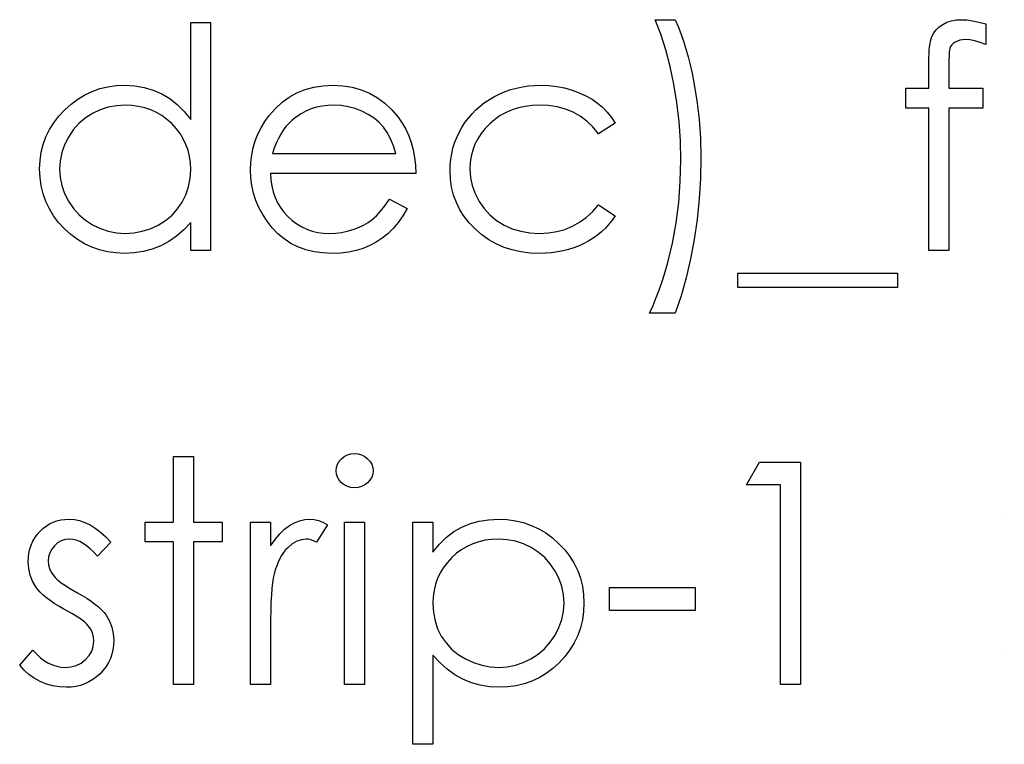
# Model space of a CAD drawing. Header units: inches. Extents: x -57.7 to -21.7, y -3.8 to 19.3.
# Tile 61 of 70: x -33.751 to -33.141, y 10.289 to 10.738. Entities that reach past the tile are written whole.
import ezdxf

# ---------------------------------------------------------------- set-up
doc = ezdxf.new("R2010")
doc.units = ezdxf.units.IN
doc.header["$LTSCALE"] = 0.5
doc.header["$MEASUREMENT"] = 0
doc.layers.add('APP-M-D', color=42, linetype='Continuous')

msp = doc.modelspace()

# ---------------------------------------------------------------- linework, layer by layer
at = {"layer": 'APP-M-D', "linetype": 'Continuous'}
for points in [[(-33.34502, 10.55591), (-33.36092, 10.55591), (-33.35874, 10.56066), (-33.3567, 10.56563), (-33.35474, 10.57076), (-33.35292, 10.57609), (-33.35121, 10.58164), (-33.34961, 10.58735), (-33.34814, 10.59329), (-33.34676, 10.59939), (-33.34444, 10.61192), (-33.34281, 10.62464), (-33.34182, 10.63759), (-33.34149, 10.6507), (-33.34177, 10.66285), (-33.34254, 10.67474), (-33.34389, 10.68645), (-33.34574, 10.6979), (-33.34806, 10.70891), (-33.35076, 10.71927), (-33.35388, 10.7289), (-33.35739, 10.73787), (-33.34502, 10.73787), (-33.34323, 10.73365), (-33.34154, 10.72926), (-33.33994, 10.72465), (-33.33843, 10.7199), (-33.33702, 10.71493), (-33.33572, 10.7098), (-33.33451, 10.70447), (-33.3334, 10.69895), (-33.33152, 10.68763), (-33.3302, 10.67612), (-33.3294, 10.66434), (-33.32912, 10.65236), (-33.32937, 10.63944), (-33.33014, 10.62671), (-33.33141, 10.6141), (-33.33321, 10.60168), (-33.33547, 10.58956), (-33.33818, 10.57788), (-33.34138, 10.56668), (-33.34502, 10.55591)], [(-33.15246, 10.73528), (-33.15246, 10.72241), (-33.156, 10.72377), (-33.15925, 10.72473), (-33.16226, 10.72531), (-33.16499, 10.7255), (-33.16684, 10.72539), (-33.16856, 10.72512), (-33.17007, 10.72462), (-33.17145, 10.72393), (-33.17261, 10.7231), (-33.17355, 10.72225), (-33.17424, 10.72131), (-33.17468, 10.72032), (-33.17485, 10.71971), (-33.17496, 10.71888), (-33.1751, 10.71783), (-33.17518, 10.71659), (-33.17526, 10.7151), (-33.17529, 10.71344), (-33.17535, 10.71154), (-33.17535, 10.69547), (-33.15423, 10.69547), (-33.15423, 10.68311), (-33.17537, 10.68311), (-33.17543, 10.59478), (-33.1878, 10.59478), (-33.1878, 10.68311), (-33.20193, 10.68311), (-33.20193, 10.69547), (-33.1878, 10.69547), (-33.1878, 10.71156), (-33.18777, 10.71424), (-33.18766, 10.7167), (-33.18752, 10.71896), (-33.1873, 10.72106), (-33.18702, 10.72291), (-33.18666, 10.72459), (-33.18628, 10.72608), (-33.18581, 10.72735), (-33.18465, 10.72962), (-33.18313, 10.73163), (-33.18128, 10.73343), (-33.17907, 10.73497), (-33.17656, 10.73624), (-33.1738, 10.73715), (-33.17079, 10.73768), (-33.16753, 10.73787), (-33.16422, 10.73771), (-33.16061, 10.73724), (-33.15669, 10.73641), (-33.15246, 10.73528)], [(-33.63298, 10.7361), (-33.63298, 10.59478), (-33.64535, 10.59478), (-33.64535, 10.61219), (-33.64962, 10.60756), (-33.65412, 10.60358), (-33.65893, 10.60027), (-33.66395, 10.59762), (-33.66922, 10.5956), (-33.67472, 10.59417), (-33.68048, 10.59329), (-33.68647, 10.59301), (-33.6918, 10.59326), (-33.69694, 10.59398), (-33.70188, 10.59516), (-33.70663, 10.59682), (-33.71115, 10.59897), (-33.71551, 10.60159), (-33.71965, 10.60469), (-33.7236, 10.60827), (-33.72722, 10.61219), (-33.73034, 10.61631), (-33.73296, 10.62064), (-33.73514, 10.62519), (-33.73682, 10.62994), (-33.73801, 10.63488), (-33.73873, 10.64004), (-33.73898, 10.6454), (-33.73873, 10.65064), (-33.73801, 10.65572), (-33.7368, 10.66058), (-33.73508, 10.66527), (-33.7329, 10.66975), (-33.73025, 10.67402), (-33.72711, 10.67814), (-33.72346, 10.68203), (-33.71949, 10.68559), (-33.71529, 10.68868), (-33.71093, 10.6913), (-33.70635, 10.69343), (-33.70157, 10.69511), (-33.69661, 10.6963), (-33.69144, 10.69699), (-33.68609, 10.69724), (-33.67993, 10.69691), (-33.67408, 10.69591), (-33.66853, 10.69423), (-33.66329, 10.69191), (-33.65835, 10.68893), (-33.65368, 10.68529), (-33.64938, 10.68095), (-33.64535, 10.67598), (-33.64535, 10.7361), (-33.63298, 10.7361)], [(-33.52207, 10.62657), (-33.51108, 10.62081), (-33.51379, 10.6162), (-33.51669, 10.61206), (-33.51978, 10.60836), (-33.52309, 10.60515), (-33.5266, 10.60237), (-33.5303, 10.59994), (-33.53424, 10.59784), (-33.53838, 10.5961), (-33.54277, 10.59475), (-33.54744, 10.59378), (-33.55238, 10.5932), (-33.5576, 10.59301), (-33.56339, 10.59326), (-33.56886, 10.594), (-33.57399, 10.59524), (-33.57882, 10.59698), (-33.58329, 10.59922), (-33.58746, 10.60195), (-33.59133, 10.60518), (-33.59483, 10.60891), (-33.59798, 10.61294), (-33.60071, 10.61711), (-33.603, 10.62141), (-33.60488, 10.62586), (-33.60637, 10.63041), (-33.60742, 10.63508), (-33.60803, 10.63991), (-33.60825, 10.64485), (-33.60805, 10.64949), (-33.60753, 10.65401), (-33.60662, 10.6584), (-33.60535, 10.66268), (-33.60372, 10.66682), (-33.60173, 10.67082), (-33.59936, 10.67471), (-33.59665, 10.67847), (-33.59282, 10.68286), (-33.58868, 10.68669), (-33.58423, 10.6899), (-33.57946, 10.69255), (-33.57438, 10.69459), (-33.569, 10.69608), (-33.56331, 10.69694), (-33.55729, 10.69724), (-33.55111, 10.69694), (-33.54523, 10.696), (-33.53968, 10.69445), (-33.53446, 10.6923), (-33.52955, 10.68951), (-33.52497, 10.68609), (-33.52069, 10.68206), (-33.51674, 10.67742), (-33.5142, 10.6738), (-33.51202, 10.66999), (-33.51015, 10.66594), (-33.50863, 10.66169), (-33.50741, 10.65721), (-33.50653, 10.65252), (-33.506, 10.64761), (-33.50578, 10.64247), (-33.59588, 10.64247), (-33.59563, 10.6385), (-33.59508, 10.63469), (-33.5942, 10.63107), (-33.59298, 10.62765), (-33.59149, 10.62442), (-33.58967, 10.62136), (-33.58752, 10.61849), (-33.58506, 10.61578), (-33.58236, 10.61335), (-33.57951, 10.61123), (-33.5765, 10.60943), (-33.57333, 10.60797), (-33.57002, 10.60684), (-33.56654, 10.60604), (-33.56292, 10.60554), (-33.55914, 10.60538), (-33.55544, 10.60551), (-33.55183, 10.60595), (-33.54824, 10.6067), (-33.5447, 10.60772), (-33.54131, 10.60899), (-33.53819, 10.61048), (-33.53535, 10.61214), (-33.53275, 10.61399), (-33.53024, 10.61622), (-33.52762, 10.61909), (-33.52489, 10.62252), (-33.52207, 10.62657)], [(-33.38212, 10.67364), (-33.39247, 10.66721), (-33.39598, 10.67135), (-33.39982, 10.67494), (-33.40393, 10.67797), (-33.40834, 10.68046), (-33.41309, 10.68239), (-33.41814, 10.68377), (-33.42347, 10.6846), (-33.42913, 10.68487), (-33.43366, 10.68468), (-33.43802, 10.68415), (-33.44216, 10.68324), (-33.44611, 10.682), (-33.44986, 10.68037), (-33.45342, 10.67839), (-33.45679, 10.67607), (-33.45996, 10.67336), (-33.46283, 10.67041), (-33.46532, 10.66729), (-33.46744, 10.66403), (-33.46915, 10.66061), (-33.47051, 10.65705), (-33.47145, 10.65332), (-33.47203, 10.64943), (-33.47222, 10.6454), (-33.47186, 10.64013), (-33.47081, 10.63502), (-33.46904, 10.63005), (-33.46659, 10.62525), (-33.4635, 10.62081), (-33.45988, 10.61686), (-33.45577, 10.61346), (-33.4511, 10.61059), (-33.44602, 10.6083), (-33.44067, 10.60667), (-33.43501, 10.60571), (-33.42905, 10.60538), (-33.42358, 10.60565), (-33.41836, 10.60648), (-33.41342, 10.60786), (-33.4087, 10.60979), (-33.40426, 10.61228), (-33.40009, 10.61531), (-33.39614, 10.6189), (-33.39247, 10.62304), (-33.38212, 10.61625), (-33.384, 10.61357), (-33.38604, 10.61103), (-33.38825, 10.60866), (-33.3906, 10.60645), (-33.39308, 10.60438), (-33.39576, 10.60248), (-33.39857, 10.60071), (-33.40153, 10.59911), (-33.40462, 10.59767), (-33.40782, 10.59643), (-33.41111, 10.59538), (-33.41453, 10.59453), (-33.41803, 10.59386), (-33.42168, 10.5934), (-33.4254, 10.59309), (-33.42924, 10.59301), (-33.43509, 10.59323), (-33.44067, 10.59395), (-33.446, 10.59511), (-33.45107, 10.59674), (-33.45591, 10.59883), (-33.46049, 10.6014), (-33.46479, 10.60444), (-33.46885, 10.60794), (-33.47255, 10.61178), (-33.47572, 10.61584), (-33.47843, 10.62006), (-33.48064, 10.6245), (-33.48238, 10.62917), (-33.48359, 10.634), (-33.48434, 10.63905), (-33.48458, 10.6443), (-33.48447, 10.64786), (-33.48412, 10.65136), (-33.48356, 10.65481), (-33.48274, 10.65818), (-33.48171, 10.66149), (-33.48044, 10.66475), (-33.47895, 10.66792), (-33.47724, 10.67104), (-33.47531, 10.67405), (-33.47321, 10.67687), (-33.47095, 10.67955), (-33.46849, 10.68203), (-33.4659, 10.68435), (-33.46311, 10.6865), (-33.46013, 10.68849), (-33.45701, 10.69031), (-33.45375, 10.69194), (-33.45038, 10.69335), (-33.44693, 10.69453), (-33.44337, 10.6955), (-33.43973, 10.69627), (-33.436, 10.6968), (-33.43217, 10.69713), (-33.42822, 10.69724), (-33.42328, 10.69705), (-33.41839, 10.69647), (-33.41362, 10.69553), (-33.40892, 10.69417), (-33.40445, 10.69252), (-33.40031, 10.69064), (-33.39656, 10.68852), (-33.39314, 10.68617), (-33.39002, 10.68355), (-33.38715, 10.68059), (-33.3845, 10.67728), (-33.38212, 10.67364)], [(-33.68592, 10.68487), (-33.69133, 10.68454), (-33.69652, 10.68358), (-33.70149, 10.68195), (-33.70627, 10.67968), (-33.71068, 10.67684), (-33.71463, 10.67344), (-33.71811, 10.66955), (-33.72112, 10.66511), (-33.72352, 10.66036), (-33.72523, 10.65545), (-33.72628, 10.65042), (-33.72661, 10.64526), (-33.72625, 10.64013), (-33.72523, 10.6351), (-33.72349, 10.63019), (-33.72106, 10.62539), (-33.71803, 10.62092), (-33.71455, 10.61697), (-33.71057, 10.61355), (-33.70613, 10.61065), (-33.70135, 10.60833), (-33.69641, 10.6067), (-33.69131, 10.60571), (-33.68603, 10.60538), (-33.68068, 10.60571), (-33.67546, 10.60667), (-33.67041, 10.6083), (-33.6655, 10.61059), (-33.66094, 10.61344), (-33.65691, 10.61675), (-33.65349, 10.62053), (-33.65059, 10.62475), (-33.6483, 10.62936), (-33.64664, 10.63428), (-33.64568, 10.63944), (-33.64535, 10.6449), (-33.64554, 10.64907), (-33.64609, 10.65307), (-33.647, 10.65691), (-33.64827, 10.66055), (-33.64993, 10.66403), (-33.65194, 10.66734), (-33.65432, 10.67046), (-33.65708, 10.67342), (-33.66009, 10.67609), (-33.66326, 10.67844), (-33.66663, 10.6804), (-33.67013, 10.682), (-33.67383, 10.68327), (-33.6777, 10.68415), (-33.68173, 10.68471), (-33.68592, 10.68487)], [(-33.51815, 10.65484), (-33.51961, 10.65973), (-33.52141, 10.66409), (-33.52348, 10.66792), (-33.52585, 10.67124), (-33.52856, 10.67416), (-33.5317, 10.67678), (-33.53524, 10.6791), (-33.53918, 10.68112), (-33.54338, 10.68277), (-33.54771, 10.68393), (-33.55213, 10.68465), (-33.55666, 10.68487), (-33.56036, 10.68473), (-33.56394, 10.68429), (-33.56739, 10.68355), (-33.57068, 10.68253), (-33.57388, 10.68117), (-33.57692, 10.67957), (-33.57982, 10.67764), (-33.5826, 10.67543), (-33.58454, 10.67361), (-33.58633, 10.67157), (-33.58801, 10.66933), (-33.58956, 10.66688), (-33.591, 10.66417), (-33.59232, 10.66127), (-33.59351, 10.65818), (-33.59458, 10.65484), (-33.51815, 10.65484)], [(-33.30616, 10.58064), (-33.20723, 10.58064), (-33.20723, 10.57181), (-33.30616, 10.57181), (-33.30616, 10.58064)], [(-33.54382, 10.46884), (-33.54153, 10.46865), (-33.5394, 10.46807), (-33.53744, 10.46708), (-33.53568, 10.46572), (-33.53419, 10.46409), (-33.53314, 10.46227), (-33.5325, 10.46031), (-33.53228, 10.45819), (-33.5325, 10.45612), (-33.53314, 10.45418), (-33.53419, 10.45239), (-33.53568, 10.45076), (-33.53744, 10.44941), (-33.5394, 10.44842), (-33.54153, 10.44784), (-33.54382, 10.44764), (-33.54608, 10.44784), (-33.54816, 10.44842), (-33.55011, 10.44941), (-33.55188, 10.45076), (-33.55334, 10.45239), (-33.55439, 10.45418), (-33.55503, 10.45612), (-33.55525, 10.45819), (-33.55503, 10.46031), (-33.55439, 10.46227), (-33.55334, 10.46409), (-33.55188, 10.46572), (-33.55011, 10.46708), (-33.54816, 10.46807), (-33.54608, 10.46865), (-33.54382, 10.46884)], [(-33.65595, 10.46708), (-33.64358, 10.46708), (-33.64358, 10.42644), (-33.62591, 10.42644), (-33.62591, 10.41408), (-33.64358, 10.41408), (-33.64358, 10.32575), (-33.65595, 10.32575), (-33.65595, 10.41408), (-33.67361, 10.41408), (-33.67361, 10.42644), (-33.65595, 10.42644), (-33.65595, 10.46708)], [(-33.29277, 10.46354), (-33.26729, 10.46354), (-33.26729, 10.32575), (-33.27966, 10.32575), (-33.27966, 10.44941), (-33.30086, 10.44941), (-33.29277, 10.46354)], [(-33.69481, 10.41388), (-33.7032, 10.40524), (-33.70541, 10.40773), (-33.70762, 10.40988), (-33.70983, 10.4117), (-33.71198, 10.41319), (-33.71416, 10.41435), (-33.71631, 10.41518), (-33.71847, 10.41568), (-33.72059, 10.41584), (-33.72319, 10.4156), (-33.72559, 10.41482), (-33.72782, 10.41355), (-33.72984, 10.41176), (-33.73152, 10.40963), (-33.73271, 10.40737), (-33.73343, 10.40491), (-33.73368, 10.40229), (-33.73346, 10.39992), (-33.73282, 10.39763), (-33.73174, 10.39536), (-33.73025, 10.39315), (-33.72929, 10.39202), (-33.72807, 10.39086), (-33.72664, 10.38962), (-33.72495, 10.38835), (-33.72302, 10.38703), (-33.72087, 10.38567), (-33.71849, 10.38424), (-33.71587, 10.38278), (-33.71267, 10.38095), (-33.70974, 10.37916), (-33.70707, 10.37736), (-33.70467, 10.3756), (-33.70254, 10.37383), (-33.70066, 10.37209), (-33.69906, 10.37035), (-33.69774, 10.36864), (-33.69569, 10.36508), (-33.6942, 10.3613), (-33.69335, 10.3573), (-33.69304, 10.35307), (-33.69318, 10.35009), (-33.69357, 10.34722), (-33.69423, 10.34446), (-33.69514, 10.34184), (-33.69636, 10.3393), (-33.69779, 10.3369), (-33.6995, 10.33461), (-33.70149, 10.33243), (-33.70367, 10.33044), (-33.70596, 10.32873), (-33.70839, 10.32729), (-33.71096, 10.32611), (-33.71366, 10.32517), (-33.71651, 10.3245), (-33.71946, 10.32412), (-33.72255, 10.32398), (-33.72672, 10.3242), (-33.73078, 10.32489), (-33.73475, 10.32602), (-33.73864, 10.3276), (-33.74232, 10.32958), (-33.74566, 10.33193), (-33.74866, 10.33461), (-33.75134, 10.33762), (-33.74314, 10.34695), (-33.74077, 10.34446), (-33.73837, 10.34231), (-33.73591, 10.34049), (-33.73346, 10.339), (-33.73094, 10.33784), (-33.72838, 10.33701), (-33.72581, 10.33651), (-33.72319, 10.33635), (-33.71963, 10.33665), (-33.71634, 10.33756), (-33.71333, 10.33905), (-33.7106, 10.34118), (-33.70834, 10.34369), (-33.70671, 10.34645), (-33.70574, 10.34938), (-33.70541, 10.35255), (-33.70563, 10.35517), (-33.70627, 10.35766), (-33.70732, 10.35997), (-33.70881, 10.36216), (-33.70977, 10.3632), (-33.71101, 10.36434), (-33.71253, 10.36555), (-33.7143, 10.36682), (-33.71634, 10.36815), (-33.71866, 10.36953), (-33.72123, 10.37099), (-33.72407, 10.37253), (-33.72713, 10.37427), (-33.72995, 10.37601), (-33.73249, 10.37775), (-33.73481, 10.37946), (-33.73685, 10.38117), (-33.73862, 10.38289), (-33.74016, 10.3846), (-33.74143, 10.38628), (-33.74345, 10.38979), (-33.74488, 10.39357), (-33.74577, 10.39754), (-33.74604, 10.40179), (-33.74593, 10.40458), (-33.7456, 10.40723), (-33.74502, 10.40977), (-33.74425, 10.4122), (-33.74323, 10.41449), (-33.74198, 10.41667), (-33.74052, 10.41874), (-33.73884, 10.42067), (-33.73696, 10.42244), (-33.73497, 10.42396), (-33.73288, 10.42526), (-33.73067, 10.42633), (-33.72832, 10.42716), (-33.72586, 10.42774), (-33.7233, 10.4281), (-33.72059, 10.42821), (-33.71739, 10.42799), (-33.71419, 10.42733), (-33.71096, 10.42619), (-33.70773, 10.42462), (-33.70453, 10.42261), (-33.7013, 10.42015), (-33.69804, 10.41725), (-33.69481, 10.41388)], [(-33.60825, 10.42644), (-33.59588, 10.42644), (-33.59588, 10.41162), (-33.59307, 10.41571), (-33.59017, 10.41918), (-33.58721, 10.42203), (-33.58418, 10.42429), (-33.58106, 10.426), (-33.57786, 10.42724), (-33.57463, 10.42796), (-33.57131, 10.42821), (-33.56875, 10.42799), (-33.5661, 10.42735), (-33.56336, 10.42628), (-33.56055, 10.42476), (-33.56734, 10.41405), (-33.56913, 10.41482), (-33.57079, 10.4154), (-33.57231, 10.41573), (-33.57366, 10.41584), (-33.57661, 10.41551), (-33.57954, 10.41452), (-33.58238, 10.41286), (-33.5852, 10.41054), (-33.58655, 10.40914), (-33.58782, 10.40754), (-33.58898, 10.40577), (-33.59008, 10.40381), (-33.59111, 10.40166), (-33.59204, 10.39934), (-33.5929, 10.39683), (-33.59367, 10.39415), (-33.5942, 10.39175), (-33.59464, 10.38879), (-33.59503, 10.38529), (-33.59533, 10.38123), (-33.59558, 10.37665), (-33.59574, 10.37151), (-33.59585, 10.36583), (-33.59588, 10.35959), (-33.59588, 10.32575), (-33.60825, 10.32575), (-33.60825, 10.42644)], [(-33.54995, 10.42644), (-33.53758, 10.42644), (-33.53758, 10.32575), (-33.54995, 10.32575), (-33.54995, 10.42644)], [(-33.50755, 10.42644), (-33.49518, 10.42644), (-33.49518, 10.40781), (-33.49113, 10.41278), (-33.48679, 10.417), (-33.48216, 10.42054), (-33.47721, 10.42332), (-33.47197, 10.42545), (-33.46645, 10.427), (-33.46063, 10.42791), (-33.4545, 10.42821), (-33.44914, 10.42796), (-33.44395, 10.42727), (-33.43898, 10.42608), (-33.43421, 10.4244), (-33.42963, 10.42228), (-33.42527, 10.41965), (-33.42107, 10.41656), (-33.41709, 10.413), (-33.41345, 10.40911), (-33.4103, 10.405), (-33.40763, 10.40072), (-33.40545, 10.39625), (-33.40373, 10.39155), (-33.40252, 10.38669), (-33.4018, 10.38162), (-33.40155, 10.37637), (-33.4018, 10.37102), (-33.40252, 10.36585), (-33.40371, 10.36091), (-33.40539, 10.35617), (-33.40757, 10.35161), (-33.41022, 10.34728), (-33.41334, 10.34316), (-33.41696, 10.33924), (-33.4209, 10.33566), (-33.42504, 10.33256), (-33.42941, 10.32994), (-33.43393, 10.32779), (-33.43868, 10.32613), (-33.44362, 10.32495), (-33.44878, 10.32423), (-33.45411, 10.32398), (-33.4601, 10.32428), (-33.46587, 10.32525), (-33.47136, 10.3268), (-33.47664, 10.329), (-33.48163, 10.33182), (-33.48641, 10.33527), (-33.49091, 10.33933), (-33.49518, 10.34399), (-33.49518, 10.28865), (-33.50755, 10.28865), (-33.50755, 10.42644)], [(-33.45461, 10.41584), (-33.4588, 10.41568), (-33.46283, 10.41513), (-33.4667, 10.41424), (-33.4704, 10.41297), (-33.47393, 10.41137), (-33.47727, 10.40941), (-33.48047, 10.40707), (-33.48348, 10.40439), (-33.48621, 10.40143), (-33.48859, 10.39832), (-33.4906, 10.395), (-33.49226, 10.39153), (-33.49353, 10.38788), (-33.49444, 10.38404), (-33.49499, 10.38004), (-33.49518, 10.37587), (-33.49485, 10.37041), (-33.49389, 10.36525), (-33.49226, 10.36033), (-33.48997, 10.35572), (-33.48707, 10.3515), (-33.48359, 10.34772), (-33.47956, 10.34441), (-33.47498, 10.34156), (-33.47004, 10.33927), (-33.46496, 10.33764), (-33.45977, 10.33668), (-33.45441, 10.33635), (-33.44917, 10.33668), (-33.44409, 10.33767), (-33.43915, 10.3393), (-33.4344, 10.34162), (-33.42996, 10.34452), (-33.42598, 10.34794), (-33.42251, 10.35189), (-33.4195, 10.35636), (-33.41707, 10.36116), (-33.4153, 10.36608), (-33.41428, 10.3711), (-33.41392, 10.37623), (-33.41425, 10.38139), (-33.4153, 10.38642), (-33.41701, 10.39133), (-33.41944, 10.39608), (-33.42242, 10.40052), (-33.4259, 10.40442), (-33.42985, 10.40781), (-33.43426, 10.41065), (-33.43904, 10.41292), (-33.44401, 10.41455), (-33.4492, 10.41551), (-33.45461, 10.41584)], [(-33.38566, 10.38581), (-33.33266, 10.38581), (-33.33266, 10.37168), (-33.38565, 10.37168), (-33.38565, 10.38581)]]:
    msp.add_lwpolyline(points, dxfattribs=at)
for centre in [(-33.14098, 10.41673), (-33.14098, 10.33546)]:
    msp.add_arc(centre, 0.01148, 89.9894, 90.0106, dxfattribs=at)

doc.saveas('drawing.dxf')
